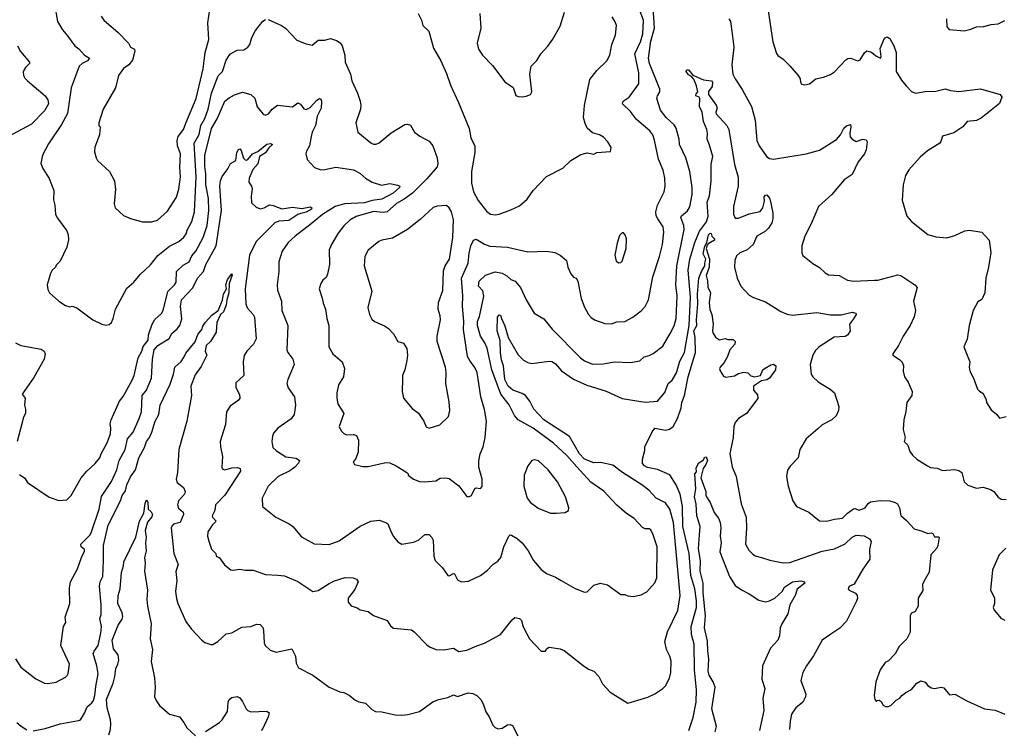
# Model space of a CAD drawing. Extents: x 1245515 to 1420776, y 606314 to 671314.
# Tile 121 of 256: x 1308556 to 1315842, y 644274 to 649529. Entities that reach past the tile are written whole.
import ezdxf

# ---------------------------------------------------------------- set-up
doc = ezdxf.new("R2010")
doc.units = 0

msp = doc.modelspace()

# ---------------------------------------------------------------- linework, layer by layer
at = {"layer": '0CON10XD'}
for points in [[(1308813.5, 649643.5), (1308835.5, 649515.5), (1308873.7, 649453.7), (1308910.2, 649410.2), (1308965, 649336.2), (1308994.2, 649314.2), (1309035.7, 649265.7), (1309072.5, 649245), (1309057.1, 649225), (1309018, 649205), (1308997.5, 649185), (1308938, 649025), (1308910.5, 648835), (1308865, 648753.8), (1308769.4, 648610.6), (1308725.7, 648525), (1308713.3, 648465), (1308726.4, 648426.4), (1308773.5, 648353.5), (1308810, 648265), (1308806, 648195), (1308817.5, 648155), (1308821.4, 648085), (1308835, 648058.8), (1308905.5, 647965.5), (1308915.5, 647935.5), (1308918.3, 647898.3), (1308905.7, 647845), (1308855, 647740), (1308825, 647710), (1308820, 647695), (1308797, 647673), (1308785, 647650), (1308760, 647565), (1308765, 647530), (1308777.5, 647505), (1308845, 647443.3), (1308895, 647413.3), (1308927, 647403), (1308945, 647407.5), (1308980, 647395), (1309096.4, 647306.4), (1309165, 647273.3), (1309195, 647266.2), (1309217.7, 647272.3), (1309235, 647287.5), (1309247.5, 647315), (1309264, 647386), (1309349.8, 647540.2), (1309400, 647585), (1309447.1, 647642.9), (1309525, 647713.8), (1309577.9, 647782.1), (1309665, 647850.6), (1309734.5, 647885.5), (1309771.9, 647918.1), (1309787.3, 647942.7), (1309795, 647971.2), (1309830.9, 648035), (1309850.4, 648105), (1309862.2, 648365), (1309848.1, 648615), (1309885, 648678.9), (1309896.5, 648745), (1309925, 648796.5), (1309951.7, 648865), (1309974.5, 648985.5), (1310025.9, 649114.1), (1310056.8, 649145), (1310085, 649228), (1310105, 649264), (1310115, 649275.7), (1310165, 649302), (1310215, 649306), (1310245, 649324.2), (1310260, 649345), (1310273.4, 649396.6), (1310300.6, 649449.4), (1310355, 649518.8), (1310375, 649530)], [(1310395, 649530), (1310494.2, 649485), (1310522.5, 649465), (1310607.7, 649377.7), (1310675, 649348.8), (1310719.3, 649340.7), (1310765, 649377.5), (1310815, 649377.5), (1310855, 649390), (1310900, 649375), (1310926.4, 649356.4), (1310942.5, 649335), (1310961.2, 649265), (1310964, 649215), (1311003.3, 649125), (1311013.8, 649075), (1311056, 648985), (1311076, 648925), (1311080.8, 648895), (1311077.5, 648865), (1311044, 648765), (1311057.5, 648695), (1311155, 648616.2), (1311175, 648608), (1311195, 648608), (1311215, 648616), (1311305, 648690), (1311405, 648752.9), (1311425.8, 648755.8), (1311447.7, 648747.7), (1311476.7, 648695), (1311517, 648667), (1311585, 648630), (1311614.4, 648595), (1311644.5, 648505), (1311649.5, 648465), (1311645, 648440), (1311568.9, 648351.1), (1311462.9, 648245), (1311401, 648199), (1311345, 648166.8), (1311275, 648106.5), (1311245, 648100), (1311175, 648107.5), (1311045, 648070.8), (1310999.2, 648045), (1310955, 648002.9), (1310912.1, 647947.9), (1310865, 647868.8), (1310847.1, 647825), (1310848.6, 647715), (1310833.9, 647643.9), (1310825, 647618.8), (1310800.5, 647599.5), (1310783.9, 647576.1), (1310772.5, 647535), (1310795, 647467.5), (1310800.7, 647430.7), (1310818.6, 647385), (1310828.6, 647315), (1310844.4, 647265), (1310844.4, 647105), (1310874.2, 647054.2), (1310941.2, 646995), (1310958.8, 646945), (1310952.2, 646885), (1310916, 646825), (1310904, 646765), (1310902.5, 646725), (1310910, 646685), (1310953.6, 646613.6), (1310920, 646515), (1310934.2, 646484.2), (1310955, 646463.8), (1310975, 646454), (1311025, 646456.2), (1311048.8, 646448.8), (1311063.3, 646415), (1311061.2, 646325), (1311040, 646275), (1311022.5, 646255), (1311032.5, 646235), (1311095, 646220), (1311135, 646220.8), (1311265, 646249.2), (1311295, 646247.5), (1311342.5, 646225), (1311420, 646175), (1311430, 646165), (1311430, 646155), (1311470, 646125), (1311515, 646109.2), (1311555, 646106), (1311635, 646114), (1311667, 646133), (1311705, 646135.8), (1311735, 646130), (1311805, 646078), (1311865, 645997.5), (1311885, 645997.5), (1311900, 646005), (1311925, 646056.7), (1311935, 646061.2), (1311965, 646056.7), (1311978.3, 646071.7), (1311978.8, 646125), (1311954.3, 646215), (1311952.7, 646262.7), (1311963.1, 646315), (1311985, 646366.7), (1312000.8, 646435), (1312011.1, 646555), (1311995, 646642.5), (1311969.4, 646735), (1311940.9, 646915), (1311925, 646954.3), (1311889.1, 646999.1), (1311869.6, 647035), (1311841.1, 647235), (1311842.9, 647292.9), (1311832.1, 647407.9), (1311835.4, 647485), (1311824.1, 647615), (1311875.4, 647725), (1311881.2, 647798.8), (1311895, 647854), (1311915, 647895.8), (1311935, 647904.4), (1311995, 647867.3), (1312035, 647852.9), (1312165, 647843.3), (1312315, 647810), (1312455, 647815.7), (1312515, 647805.6), (1312555, 647785.6), (1312602.5, 647745), (1312611.2, 647695), (1312635, 647646.7), (1312655, 647621.2), (1312673.9, 647613.9), (1312685, 647592.5), (1312710.8, 647465), (1312735, 647400), (1312765.5, 647345.5), (1312783.6, 647323.6), (1312810, 647305), (1312885, 647279.2), (1312935, 647277.5), (1312975, 647290.8), (1313035, 647294.3), (1313093.8, 647325), (1313155, 647372.5), (1313185, 647406), (1313210, 647455), (1313240.9, 647625), (1313290, 647775), (1313311.5, 647865), (1313322.7, 647955), (1313317.8, 647995), (1313276.9, 648055), (1313266.4, 648076.4), (1313262.5, 648105), (1313274.6, 648155.4), (1313325.6, 648255), (1313333.1, 648295), (1313330.6, 648355), (1313318.6, 648415), (1313281.9, 648495), (1313254.2, 648635.8), (1313240, 648675), (1313219.2, 648705), (1313119.8, 648789.8), (1313075, 648849.4), (1313015.4, 648905), (1313020.3, 648925), (1313065.5, 648955), (1313138.2, 649055), (1313138.2, 649135), (1313108.8, 649275), (1313150.8, 649365), (1313167.5, 649425), (1313172.4, 649525), (1313108.4, 649695)], [(1313298.7, 648858.7), (1313270.6, 648945), (1313274.4, 648965), (1313292.7, 648995), (1313292.1, 649015), (1313217.5, 649205), (1313209.2, 649245), (1313225, 649370), (1313253.2, 649465), (1313240.8, 649655)], [(1309158.6, 649555), (1309178, 649525), (1309284.6, 649434.6), (1309361.9, 649355), (1309375.6, 649325.6), (1309405, 649310), (1309409.2, 649295), (1309391.7, 649228.3), (1309364.5, 649195.5), (1309325, 649166.9), (1309288.5, 649115), (1309264.3, 649025), (1309174.2, 648865), (1309142, 648765), (1309142.5, 648745), (1309152.5, 648735), (1309146.1, 648676.1), (1309112.9, 648585), (1309110.5, 648550.5), (1309121.2, 648505), (1309132.5, 648485), (1309220, 648405), (1309258.8, 648335), (1309266, 648275), (1309256.2, 648165), (1309263.8, 648135), (1309325, 648078.8), (1309375.9, 648055.9), (1309465, 648032.5), (1309535, 648030.8), (1309576.2, 648045), (1309649.3, 648110.7), (1309717.3, 648215), (1309733.6, 648275), (1309746.5, 648365), (1309741.5, 648435), (1309745.4, 648535), (1309722.7, 648595), (1309720.3, 648635), (1309730, 648665), (1309768.5, 648715), (1309786.5, 648763.5), (1309861.1, 648945), (1309912.7, 649165), (1309929.4, 649285), (1309956.8, 649383.2), (1309948.6, 649505), (1309962.9, 649605)], [(1311505.6, 649575.6), (1311530, 649525), (1311540, 649485), (1311583.3, 649445), (1311618.3, 649318.3), (1311673.3, 649225), (1311715, 649130), (1311743.8, 649045), (1311804.3, 648915), (1311882.3, 648722.3), (1311894.2, 648655), (1311923, 648593), (1311923.8, 648545), (1311899.4, 648405), (1311898.3, 648318.3), (1311913.3, 648255), (1311949.2, 648189.2), (1312010.4, 648110.4), (1312039.1, 648089.1), (1312075, 648084.2), (1312105, 648089.2), (1312190.3, 648119.7), (1312255, 648151.2), (1312311.4, 648198.6), (1312355, 648263.3), (1312455, 648366.7), (1312575, 648428.8), (1312634.4, 648485.6), (1312709.3, 648530.7), (1312755, 648542.5), (1312805, 648533.8), (1312825.9, 648544.1), (1312927, 648553), (1312931.7, 648581.7), (1312907.5, 648625), (1312875, 648660), (1312847.3, 648677.3), (1312795, 648690), (1312755, 648726.7), (1312739.4, 648759.4), (1312728.9, 648805), (1312735.5, 648894.5), (1312774.3, 649085.7), (1312826.8, 649153.2), (1312900, 649225), (1312923.8, 649265), (1312937.1, 649345), (1312966, 649415), (1312971.2, 649485), (1312962.7, 649512.7), (1312940.5, 649550.5)], [(1311960.8, 649575), (1311968, 649465), (1311941.4, 649355), (1311950.3, 649310.3), (1311980, 649265), (1312055, 649188.8), (1312145, 649067.5), (1312207.3, 649027.3), (1312228.3, 648968.3), (1312245, 648960), (1312275, 648956.7)], [(1312275, 648956.7), (1312305, 648962.5), (1312336.4, 648973.6), (1312346.7, 648995), (1312330.8, 649125), (1312340.8, 649185), (1312383, 649227), (1312411.2, 649275), (1312465, 649333.8), (1312502, 649385), (1312555, 649480), (1312587.3, 649585)], [(1314094.4, 649594.4), (1314128, 649365), (1314155, 649277.5), (1314165, 649262.5), (1314205, 649236.7), (1314255.9, 649185.9), (1314316.4, 649116.4), (1314331.7, 649091.7), (1314332.5, 649065), (1314341.7, 649051.7), (1314365, 649047.5), (1314400, 649055), (1314448.3, 649091.7), (1314505, 649103.3), (1314555, 649123.3), (1314585, 649143.3), (1314668.3, 649231.7), (1314685, 649241.2), (1314705, 649243.3), (1314754.2, 649224.2), (1314775, 649231.2), (1314807.7, 649282.3), (1314825, 649298.8), (1314855, 649290.6), (1314895, 649259.4), (1314926.1, 649243.9), (1314930, 649255), (1314924, 649315), (1314955, 649392.5), (1314975, 649402.5), (1314995, 649390), (1315024.5, 649334.5), (1315041.9, 649285), (1315041.1, 649145), (1315080.1, 649080.1), (1315115, 649040)], [(1313803.8, 649535), (1313815.7, 649515), (1313826, 649445), (1313840.9, 649325), (1313824.6, 649194.6), (1313833.6, 649125), (1313849.8, 649089.8), (1313902.6, 649012.6), (1313970, 648885), (1313999.4, 648785), (1314010.8, 648635), (1314028.8, 648595), (1314085, 648513.8), (1314105, 648500), (1314135, 648495.7), (1314375, 648536.2), (1314475, 648562.5), (1314599.4, 648640.6), (1314629.2, 648675), (1314654.6, 648725.4), (1314675, 648743.8), (1314702.5, 648752.5), (1314705.8, 648734.2), (1314697.5, 648685), (1314701.3, 648661.3), (1314715, 648644.3), (1314745, 648627.1), (1314795, 648644.2), (1314820, 648640), (1314826.2, 648625), (1314820, 648565), (1314806, 648535), (1314759.2, 648475), (1314715, 648382), (1314656.9, 648343.1), (1314564.5, 648235.5), (1314466.2, 648145), (1314412.7, 648017.3), (1314364.5, 647925.5), (1314342.9, 647855), (1314342.7, 647802.7), (1314352.1, 647782.1), (1314423.9, 647723.9), (1314475, 647693.3), (1314515, 647653.3), (1314540.5, 647640.5), (1314620, 647635), (1314680.5, 647600.5), (1314725, 647592), (1314880.8, 647599.2), (1314905, 647600), (1315055, 647638.8), (1315075, 647633.3), (1315178.8, 647565), (1315196.2, 647545), (1315168.8, 647445), (1315184.2, 647375), (1315175, 647327.5), (1315145, 647263.3), (1315094, 647185), (1315060, 647115), (1315017.5, 647055), (1315017.5, 647045), (1315065, 647013.3), (1315085, 646992.5), (1315096.2, 646965), (1315094, 646925), (1315104, 646885), (1315130, 646845), (1315160, 646775), (1315156.7, 646745), (1315121.2, 646695), (1315113.8, 646626.2), (1315097.5, 646565), (1315094, 646495), (1315107.5, 646435), (1315100, 646405), (1315128.3, 646378.3), (1315142.3, 646332.3), (1315161.2, 646305), (1315193.8, 646275), (1315273.8, 646225), (1315295, 646212.9), (1315345, 646207.5), (1315385, 646190), (1315475, 646196.9), (1315505, 646190.8), (1315527.5, 646175), (1315545, 646107.5), (1315571.4, 646081.4), (1315635, 646059.2), (1315685, 646067.5), (1315738.8, 646048.8), (1315763.3, 646035), (1315795, 645992.5), (1315817.7, 645977.7), (1315855, 645975.8)], [(1315413.3, 649535), (1315416.7, 649475), (1315432.5, 649455), (1315543.9, 649446.1), (1315595, 649458), (1315635, 649476), (1315690.7, 649479.3), (1315745, 649493.3), (1315795, 649497.5), (1315845, 649522.5)], [(1308540, 649335), (1308563.2, 649293.2), (1308630, 649215), (1308628.6, 649205), (1308598.8, 649175), (1308581.2, 649145), (1308583.8, 649115), (1308593.8, 649095), (1308613.8, 649075), (1308745.3, 648965.3), (1308763.6, 648935), (1308768.2, 648905), (1308740, 648855), (1308643.8, 648755), (1308436.8, 648643.2)], [(1308526, 644795), (1308565, 644733.3), (1308675, 644648.8), (1308740, 644615), (1308765, 644613.3), (1308825, 644623.8), (1308895, 644658.8), (1308908.7, 644671.3), (1308915, 644687.5), (1308925.6, 644755), (1308861.2, 644895), (1308881.4, 645035), (1308898.6, 645065), (1308892.9, 645105), (1308927.8, 645205), (1308925, 645320), (1308931.5, 645365), (1308985, 645463.3), (1309012.9, 645545), (1309037, 645593), (1309036, 645605), (1309010, 645625), (1309009.6, 645645), (1309076.8, 645715), (1309088.8, 645735), (1309143.8, 645905), (1309161.7, 645998.3), (1309235, 646108.6), (1309275.8, 646195), (1309293.3, 646265), (1309336.9, 646345), (1309354.7, 646425), (1309395, 646474.4), (1309440.4, 646575), (1309458.7, 646625), (1309462.5, 646745), (1309495.7, 646784.3), (1309531.2, 646875), (1309539.6, 647015), (1309550.4, 647085), (1309578.8, 647115), (1309661.1, 647168.9), (1309681.1, 647205), (1309721.4, 647238.6), (1309741.8, 647265), (1309756.9, 647313.1), (1309746.1, 647403.9), (1309754.6, 647455), (1309836.4, 647543.6), (1309871.9, 647615), (1309915.6, 647665), (1309933.1, 647715), (1310009.1, 647855), (1310048.6, 648115), (1310037.8, 648295), (1310043.3, 648335), (1310055, 648366.7), (1310096.2, 648425), (1310115.9, 648464.1), (1310155.8, 648485), (1310162.3, 648545), (1310175, 648568.6), (1310185, 648571.9), (1310195, 648559.4), (1310213.4, 648503.4), (1310225, 648490.7), (1310235, 648488.8), (1310245, 648493.5), (1310278.8, 648535), (1310318.2, 648551.8), (1310385, 648606.1), (1310413.1, 648613.1), (1310427.5, 648605), (1310425, 648601.2), (1310400, 648580), (1310375, 648543.1), (1310331.2, 648515), (1310318.5, 648461.5), (1310280.5, 648419.5), (1310255, 648356.2), (1310250.8, 648325), (1310272.5, 648295), (1310276.7, 648275), (1310268.3, 648221.7), (1310271.4, 648171.4), (1310305, 648141.2), (1310335, 648128.8), (1310365, 648135.5), (1310405, 648157.5), (1310432.8, 648152.8), (1310495, 648128.5), (1310575, 648140), (1310645, 648130), (1310705, 648142.7), (1310718.5, 648135), (1310714.6, 648125), (1310675, 648102.9), (1310636.8, 648093.2), (1310615, 648087.1), (1310547.7, 648042.3), (1310473.7, 648036.3), (1310445, 648023.8), (1310305, 647886.9), (1310257.1, 647785), (1310225.5, 647535), (1310229.5, 647425), (1310240, 647395), (1310285, 647346), (1310293.5, 647325), (1310305.5, 647165), (1310286.9, 647125), (1310236.2, 647075), (1310217.7, 647042.3), (1310210, 646995), (1310215.9, 646894.1), (1310155, 646840), (1310156, 646805), (1310182.1, 646752.1), (1310184.3, 646725), (1310172, 646708), (1310112.4, 646667.6), (1310085.6, 646625), (1310078.3, 646531.7), (1310040, 646405), (1310041.9, 646365), (1310056.7, 646295), (1310051.2, 646215), (1310055, 646203.3), (1310074.3, 646194.3), (1310125, 646210), (1310165, 646212.5), (1310186.7, 646205), (1310190, 646185), (1310075, 646008), (1310004.3, 645935), (1309999.2, 645895), (1309981.2, 645855), (1309983.3, 645845), (1310011.2, 645815), (1309982.9, 645787.1), (1309949.2, 645735), (1309946.9, 645705), (1309955, 645667.5), (1309975, 645607.5), (1310007.5, 645575), (1310010, 645555), (1310035, 645542.5), (1310072, 645492), (1310117.5, 645455), (1310135, 645452), (1310185, 645460), (1310225, 645452.9), (1310285, 645452.9), (1310375, 645421.2), (1310465.8, 645415.8), (1310515, 645409.2), (1310615, 645368.6), (1310726.1, 645293.9), (1310765, 645300.8), (1310845, 645354.6), (1310885, 645373.8), (1310965, 645397.5), (1311022.5, 645395), (1311047.5, 645385), (1311060, 645365), (1311035, 645310), (1310986.2, 645245), (1310986.7, 645215), (1311009.3, 645189.3), (1311053.9, 645173.9), (1311075, 645158.8), (1311135, 645146.7), (1311175, 645116.2), (1311275, 645080), (1311300.7, 645040.7), (1311323, 645023), (1311455, 645010), (1311475.9, 644995.9), (1311569.7, 644899.7), (1311593, 644883), (1311637.5, 644865), (1311695, 644862.9), (1311765, 644875.8), (1311805, 644850), (1311865, 644860.8), (1311937.9, 644892.1), (1311995, 644912.9), (1312114.3, 644975.7), (1312200, 645085), (1312219.3, 645100.7), (1312255, 645093.3), (1312269.5, 645079.5), (1312282.1, 645032.1), (1312328.8, 644945), (1312413.6, 644853.6), (1312447, 644853), (1312455, 644870), (1312475, 644882.5), (1312555, 644868.8), (1312585, 644856.2), (1312725, 644746.7), (1312765, 644720), (1312805, 644703.3), (1312841.2, 644665), (1312869.5, 644609.5), (1312925, 644548.8), (1313055, 644466.2), (1313205, 644511.4), (1313255, 644535.8), (1313315, 644576.2), (1313333.8, 644595), (1313365, 644653.3), (1313374.2, 644695), (1313377.6, 644777.6), (1313366.6, 644816.6), (1313342.5, 644865), (1313330.6, 644925), (1313349.5, 644995), (1313425, 645153.3), (1313442.9, 645265), (1313394.8, 645805), (1313368, 645905), (1313335, 645950), (1313265.3, 645985.3), (1313211.9, 646045), (1313160.6, 646085), (1313015.8, 646175.8), (1312945, 646229.4), (1312855, 646249.6), (1312805, 646248.1), (1312735, 646273.3), (1312697.7, 646315), (1312625, 646442.5), (1312434.7, 646565), (1312360.6, 646645), (1312330.8, 646705), (1312300, 646745), (1312275, 646760.6), (1312206, 646786), (1312169.7, 646815), (1312145.2, 646865), (1312135.8, 646965), (1312120.7, 647010.7), (1312112.9, 647062.9), (1312111.9, 647151.9), (1312088.8, 647225), (1312092.9, 647325), (1312105, 647344.3), (1312115, 647340), (1312121.5, 647315), (1312145, 647261.2), (1312169.6, 647175), (1312245, 647048.1), (1312285, 647007.5), (1312315, 646990), (1312345, 646983.1), (1312475, 647001.1), (1312495, 646997.8), (1312519.8, 646979.8), (1312565, 646927.8), (1312655, 646867.1), (1312752.3, 646822.3), (1312895, 646778.2), (1313015, 646724.5), (1313185, 646695.6), (1313276.7, 646705), (1313330.8, 646769.2), (1313354.6, 646835.4), (1313385, 646858.6), (1313415, 646912.5), (1313439.7, 647000.3), (1313475.2, 647065), (1313509.1, 647265), (1313518.6, 647475), (1313503.1, 647675), (1313514.1, 647755), (1313551.9, 647878.1), (1313587.2, 647962.8), (1313637.6, 648032.4), (1313650, 648075), (1313642, 648178), (1313661.1, 648225), (1313672.3, 648335), (1313672.1, 648457.9), (1313685.6, 648515), (1313659.7, 648599.7), (1313642.1, 648645), (1313644.6, 648685), (1313639.4, 648715), (1313614.7, 648775), (1313605.3, 648845), (1313587.5, 648885), (1313588.6, 648945), (1313584.2, 648954.2), (1313560, 648965), (1313560.5, 648979.5), (1313573.8, 648995), (1313565, 649038.8), (1313545, 649089.2), (1313528.3, 649108.3), (1313505, 649121.4), (1313486.9, 649145), (1313491.8, 649158.2), (1313505, 649156.5), (1313536.9, 649116.9), (1313615, 649083.6), (1313674.8, 649074.8), (1313683.4, 649065), (1313680, 649035), (1313652.3, 648997.7), (1313652.7, 648975), (1313710.2, 648895), (1313715.9, 648874.1), (1313707.8, 648845), (1313710.7, 648830.7), (1313788, 648745), (1313802.9, 648715), (1313844.5, 648455.5), (1313872.6, 648362.6), (1313873.6, 648296.4)], [(1308555, 646160), (1308593.3, 646133.3), (1308615, 646102.5), (1308775, 645994), (1308847, 645967), (1308905, 645973.3), (1308936.2, 646005), (1309011.4, 646135), (1309054.2, 646185), (1309115, 646241.2), (1309148.9, 646285), (1309158.5, 646315), (1309203.6, 646395), (1309227.3, 646462.7), (1309230.9, 646505), (1309225.7, 646535), (1309232.5, 646565), (1309295.6, 646705), (1309321.2, 646738.8), (1309389.2, 646859.2), (1309403.8, 646895), (1309432.7, 647025), (1309460.4, 647075), (1309471, 647109), (1309506.4, 647155), (1309509.2, 647195), (1309535.6, 647275), (1309555, 647308), (1309605, 647353.8), (1309618, 647375), (1309651.4, 647515), (1309701.5, 647565), (1309713.8, 647585), (1309717.1, 647665), (1309765, 647711.6), (1309809.2, 647735), (1309829.6, 647780.4), (1309860, 647815), (1309914.8, 647915), (1309944.3, 648005), (1309955.7, 648115), (1309954.4, 648204.4), (1309933.8, 648305), (1309934.4, 648385.6), (1309927, 648445), (1309926.7, 648523.3), (1309975, 648722.5), (1310017.8, 648795), (1310075, 648925.8), (1310105, 648951.2), (1310145, 648971.2), (1310205, 648991.2), (1310267.5, 648975), (1310297, 648947), (1310314.5, 648884.5), (1310358.8, 648828.8), (1310375, 648822.5), (1310397.4, 648832.6), (1310425, 648866), (1310465, 648896.2), (1310575, 648883.3), (1310615, 648912.5), (1310635, 648902.5), (1310658, 648868), (1310675, 648863.6), (1310705, 648879.5), (1310755, 648933.6), (1310775, 648944.2), (1310785, 648941.2), (1310789.6, 648925), (1310786.4, 648873.6), (1310757.1, 648815), (1310744.2, 648745), (1310720, 648695), (1310713.1, 648665), (1310699.4, 648595), (1310677.5, 648555), (1310674.3, 648535), (1310682.7, 648492.7), (1310738.8, 648435), (1310785, 648416.5), (1310815, 648418.2), (1310895, 648437.9), (1311025, 648417.5), (1311072.1, 648392.1), (1311116, 648355), (1311165, 648325.7), (1311233.3, 648303.3), (1311296.2, 648316.2), (1311355, 648304.2), (1311370, 648295), (1311365.8, 648285), (1311320, 648245), (1311235, 648199.6), (1311165, 648190.9), (1311107.8, 648172.2), (1310960.8, 648165), (1310890.5, 648145), (1310797.3, 648085), (1310713.8, 648016.2), (1310593.8, 647925), (1310542.1, 647877.9), (1310498.6, 647815), (1310474.4, 647735), (1310473.1, 647665), (1310460.6, 647565), (1310462.9, 647525), (1310492.5, 647445), (1310495.8, 647375), (1310540, 647265), (1310532.5, 647085), (1310539.2, 647065), (1310576.2, 647015), (1310586.7, 646975), (1310539.2, 646865), (1310532.5, 646835), (1310541.7, 646801.7), (1310589.2, 646735), (1310596, 646675), (1310586, 646605), (1310565, 646572.5), (1310467.5, 646505), (1310435, 646466.7), (1310425.8, 646445), (1310420.8, 646405), (1310429.5, 646359.5), (1310455.7, 646335.7), (1310525, 646291.9), (1310601.2, 646281.2), (1310626.2, 646265), (1310620, 646245), (1310592.5, 646215), (1310555, 646187.8), (1310469.2, 646145), (1310395, 646073.8), (1310350.8, 645985), (1310354, 645925), (1310451.2, 645845), (1310550, 645795), (1310576.7, 645775), (1310640.2, 645700.2), (1310735, 645647.5), (1310845, 645643.3), (1310919.7, 645670.3), (1311075, 645778.6), (1311155, 645814.4), (1311215, 645822.2), (1311265, 645805.5), (1311279.2, 645795), (1311304.4, 645734.4), (1311321.3, 645701.3), (1311355, 645661.2), (1311385, 645644.2), (1311470.9, 645659.1), (1311506.2, 645675), (1311555, 645716.2), (1311585.8, 645715.8), (1311606.2, 645695), (1311615.7, 645675), (1311620, 645555), (1311630, 645525), (1311685, 645470), (1311725, 645413.3), (1311735, 645410), (1311765, 645428), (1311772.5, 645425), (1311795, 645380), (1311826.1, 645366.1), (1311878.3, 645371.7), (1311965, 645412), (1312018.7, 645451.3), (1312056.7, 645495), (1312095, 645518.8), (1312115.8, 645545), (1312139.4, 645625), (1312176.2, 645705), (1312185, 645713.8), (1312195, 645711.4), (1312238, 645688), (1312274.5, 645655), (1312318.8, 645595), (1312358, 645525), (1312415, 645458), (1312455, 645428.8), (1312520.7, 645400.7), (1312562.5, 645375), (1312666.6, 645316.6), (1312735, 645289.2), (1312755, 645291.2), (1312805, 645341.2), (1312855, 645356.2), (1312905, 645343.8), (1313005, 645273.3), (1313035, 645272.5), (1313055, 645263.3), (1313095, 645257.5), (1313155, 645270), (1313197.3, 645292.7), (1313255, 645358.8), (1313269.5, 645395), (1313272.2, 645625), (1313244.2, 645715), (1313225, 645750), (1313215, 645758.1), (1313185, 645759.4), (1313165, 645767.5), (1313102.5, 645835), (1313045, 645872.5), (1312975, 645934.2), (1312877.4, 646037.4), (1312783, 646103), (1312677.6, 646217.6), (1312605, 646301.8), (1312505, 646392.5), (1312355, 646503.3), (1312245, 646566), (1312218.2, 646598.2), (1312176.9, 646676.9), (1312115.2, 646755.2), (1312050.9, 646935), (1312015, 647095.8), (1311999.1, 647135), (1311965.2, 647185), (1311943, 647265), (1311944.2, 647295), (1311958, 647332), (1311990.9, 647480.9), (1311982.1, 647522.1), (1311950, 647555), (1311956.7, 647593.3), (1312003.1, 647636.9), (1312075, 647661.4), (1312125, 647650.5), (1312161.8, 647631.8), (1312191.2, 647605), (1312222.3, 647592.3), (1312260.8, 647545), (1312304.2, 647455), (1312363.8, 647355), (1312435, 647313.8), (1312495, 647235.8), (1312705, 647024.4), (1312735, 647002.2), (1312795, 646976.9), (1312875, 646979.2), (1312955, 646995.6), (1313075, 646990.8), (1313145, 647002.5), (1313177.1, 647032.9), (1313215, 647040.8), (1313244.4, 647055.6), (1313315, 647112), (1313368.1, 647205), (1313398.3, 647261.7), (1313414.6, 647315.4), (1313421.1, 647485), (1313411.5, 647565), (1313419.7, 647705), (1313473.3, 647975), (1313470, 648005), (1313447.5, 648065), (1313453.5, 648076.5), (1313497.7, 648112.3), (1313515, 648144), (1313531.8, 648235), (1313533.2, 648285), (1313514.6, 648405), (1313485.5, 648505), (1313437.5, 648605), (1313435.6, 648645), (1313413.6, 648725), (1313399.5, 648749.5), (1313340.9, 648805), (1313298.7, 648858.7)], [(1315115, 649040), (1315155, 648996.7), (1315185, 648984.3), (1315255, 648998.1), (1315335, 649000), (1315405, 649016.2), (1315444.2, 649004.2), (1315505, 648998.1), (1315665, 649017.1), (1315810, 648975), (1315822.5, 648955), (1315805, 648907.5), (1315670.3, 648799.7), (1315636.9, 648783.1), (1315565.7, 648774.3), (1315535, 648736.2), (1315468.3, 648691.7), (1315384, 648666), (1315373, 648627), (1315363.8, 648615), (1315272.7, 648557.3), (1315218.8, 648511.2), (1315135, 648416.7), (1315111.2, 648375), (1315092.5, 648305), (1315086.7, 648193.3), (1315120, 648075), (1315154.3, 648034.3), (1315277, 647937), (1315335, 647920.6), (1315415.8, 647914.2), (1315475, 647930), (1315550, 647965), (1315585, 647970), (1315676.1, 647956.1), (1315730, 647895), (1315741.4, 647805), (1315724.2, 647695), (1315704.2, 647615), (1315697.5, 647505), (1315675, 647457.5), (1315645, 647440), (1315612, 647375), (1315582.5, 647265), (1315566.1, 647163.9), (1315541.2, 647105), (1315586.7, 646995), (1315581.2, 646955), (1315585.9, 646925.9), (1315613.8, 646873.8), (1315643.9, 646793.9), (1315657, 646777), (1315683, 646763), (1315707.5, 646715), (1315710, 646695), (1315745, 646640), (1315787.5, 646605), (1315805, 646577.5), (1315855, 646590)], [(1313873.6, 648296.4), (1313837.1, 648145), (1313838.3, 648088.3), (1313849.4, 648059.4), (1313875, 648058.1), (1313955, 648091.5), (1314035, 648107.5), (1314055.7, 648135), (1314066.7, 648185), (1314065, 648217.5), (1314075, 648230), (1314085, 648232.5), (1314105, 648207.5), (1314112, 648182), (1314128.1, 648095), (1314129.4, 648055), (1314121.1, 648025), (1314097.8, 647985), (1314075, 647962.2), (1314010.8, 647925), (1313984, 647865), (1313938.8, 647825), (1313885, 647802), (1313860.3, 647779.7), (1313848, 647745), (1313846.2, 647695), (1313864, 647615), (1313892.5, 647555), (1313955, 647489.2), (1313985, 647471.9), (1314075, 647440), (1314187.9, 647367.9), (1314235, 647347.5), (1314275, 647340), (1314455, 647359.5), (1314555, 647342.5), (1314635, 647342.9), (1314715, 647362.3), (1314742.9, 647355), (1314744.4, 647345), (1314727, 647313), (1314696, 647275), (1314700, 647225), (1314684.3, 647195), (1314665, 647183.9), (1314582.7, 647177.3), (1314471.4, 647105), (1314445, 647080), (1314424.5, 647045), (1314404.4, 646975), (1314412, 646905), (1314424, 646885), (1314465, 646847.5), (1314553.2, 646793.2), (1314585.8, 646765.8), (1314616.1, 646663.9), (1314616, 646635), (1314598, 646595), (1314566.2, 646565), (1314495, 646528.6), (1314462.1, 646497.9), (1314376.2, 646423.8), (1314327.5, 646345), (1314317, 646283), (1314257.5, 646222.5), (1314237.7, 646192.3), (1314230.8, 646145), (1314242.5, 646075), (1314278, 645965), (1314303.8, 645925), (1314395, 645880.8), (1314475, 645818.8), (1314525, 645814), (1314585, 645830.8), (1314645, 645836.9), (1314680.8, 645875), (1314725, 645906), (1314739.3, 645909.3), (1314765, 645896.7), (1314795, 645906.7), (1314812.5, 645915), (1314833.6, 645946.4), (1314851.2, 645958.8), (1314922, 645968), (1314995.3, 645965.3), (1315035, 645954.4), (1315052.4, 645942.4), (1315066.7, 645915), (1315075, 645856.7), (1315115, 645823.8), (1315175, 645757.5), (1315235, 645741.2), (1315275, 645723.3), (1315299.3, 645729.3), (1315312.5, 645725), (1315325, 645700), (1315355, 645700), (1315360, 645695), (1315350.8, 645635), (1315342, 645615), (1315298.8, 645565), (1315285, 645437.5), (1315245, 645368.8), (1315237.5, 645345), (1315237.9, 645302.1), (1315203.8, 645245), (1315203.8, 645185), (1315182.7, 645147.3), (1315155, 645134), (1315145, 645117.5), (1315145, 644992.5), (1315121.2, 644945), (1315062.7, 644887.3), (1315035, 644832.5), (1314985, 644780), (1314960.7, 644769.3), (1314922.5, 644715), (1314890, 644625), (1314877.5, 644525), (1314882.5, 644495), (1314895, 644480), (1314901.7, 644488.3), (1314915, 644490), (1314929.3, 644479.3), (1314945, 644452.5), (1314963.6, 644443.6), (1314985, 644442.5), (1315005, 644452.5), (1315040.7, 644489.3), (1315067.5, 644505), (1315082.5, 644525), (1315112.7, 644547.3), (1315155, 644567.5), (1315195, 644616.7), (1315225, 644632.5), (1315255, 644622.5), (1315275, 644597.5), (1315300, 644580), (1315325, 644576.2), (1315375, 644586.2), (1315395, 644580), (1315435, 644530), (1315475, 644533.3), (1315565, 644483.8), (1315694.2, 644424.2), (1315775, 644416.2), (1315845, 644386.2)], [(1311585, 646503.8), (1311665, 646527.5), (1311728.7, 646591.3), (1311738.6, 646635), (1311735, 646700), (1311710, 646835), (1311712.5, 646915), (1311707.5, 646955), (1311646, 647145), (1311645.8, 647185), (1311670, 647305), (1311668.1, 647335), (1311652.9, 647385), (1311654.2, 647434.2), (1311686.1, 647523.9), (1311691.5, 647668.5), (1311704.7, 647705.3), (1311735.5, 647755), (1311760.5, 647915), (1311765.9, 648045.9), (1311751.2, 648105), (1311733.8, 648135), (1311715, 648152), (1311645, 648147.1), (1311615, 648137.5), (1311520.2, 648049.8), (1311425, 647975.8), (1311315, 647912), (1311235, 647896), (1311214.2, 647885.8), (1311135, 647822.5), (1311110.8, 647775), (1311106, 647705), (1311161.2, 647518.8), (1311132.7, 647397.3), (1311144.4, 647344.4), (1311162.1, 647312.1), (1311182.7, 647292.7), (1311255, 647260.8), (1311285, 647240.8), (1311321.7, 647201.7), (1311355, 647146.7), (1311395, 647132.5), (1311422, 647095), (1311425.6, 647045), (1311420.6, 647005), (1311405.6, 646935), (1311389.4, 646895), (1311387.8, 646867.8), (1311385.7, 646775), (1311395, 646726.7), (1311460.3, 646650.3), (1311506.2, 646615), (1311546.7, 646556.7), (1311565, 646513.3), (1311585, 646503.8)], [(1312988.3, 647728.3), (1313005, 647730), (1313015, 647740), (1313043.8, 647835), (1313046.7, 647905), (1313037.5, 647935), (1313025, 647950), (1313015, 647950), (1312995, 647930), (1312976.7, 647875), (1312960, 647785), (1312970.7, 647740.7), (1312988.3, 647728.3)], [(1313526.2, 644976.2), (1313524.7, 645035), (1313563, 645175), (1313565.2, 645225), (1313551, 645315), (1313523.4, 645413.4), (1313509.4, 645575), (1313462.9, 645775), (1313459.6, 645925), (1313444.3, 646014.3), (1313414.6, 646085), (1313367.8, 646157.8), (1313275, 646198.5), (1313202.4, 646212.4), (1313178.8, 646225), (1313165, 646241.2), (1313163.4, 646273.4), (1313182.1, 646337.9), (1313182.2, 646367.8), (1313211.4, 646425), (1313235, 646477.9), (1313255, 646503.8), (1313335, 646490), (1313365, 646497.3), (1313391.1, 646515), (1313423.3, 646576.7), (1313451.3, 646655), (1313455.4, 646695), (1313475.8, 646745), (1313502, 646885), (1313556, 647064), (1313553.3, 647175), (1313545.1, 647225), (1313566.8, 647265), (1313563.2, 647305), (1313574.5, 647425.5), (1313571.9, 647495), (1313581.1, 647615), (1313600.5, 647665), (1313626.2, 647705), (1313624.7, 647725), (1313632.5, 647755), (1313613.8, 647795), (1313625, 647851.2), (1313641.8, 647878.2), (1313652.7, 647935), (1313665, 647947.8), (1313673.3, 647945), (1313676.9, 647925), (1313697.1, 647905), (1313698.5, 647895), (1313651.4, 647868.6), (1313642.1, 647857.9), (1313636.8, 647835), (1313661.1, 647755), (1313658.4, 647695), (1313635.4, 647635), (1313646.2, 647595), (1313647.1, 647547.1), (1313667.8, 647505), (1313658.7, 647435), (1313662.6, 647382.6), (1313678.5, 647345), (1313688.2, 647275), (1313681.5, 647225), (1313685, 647210), (1313705, 647176.7), (1313735, 647157.5), (1313775, 647167.5), (1313795, 647160), (1313835, 647160), (1313850, 647145), (1313847.5, 647125), (1313810, 647085), (1313793.8, 647035), (1313768.7, 646991.3), (1313738.8, 646955), (1313733.8, 646945), (1313738.3, 646928.3), (1313765, 646890), (1313781.9, 646881.9), (1313845, 646891.9), (1313875, 646908.1), (1313915, 646919.2), (1313943.6, 646913.6), (1313965, 646892.5), (1313994.3, 646884.3), (1314038, 646895), (1314054.4, 646935), (1314072.4, 646947.6), (1314115, 646974.1), (1314135, 646977.9), (1314151.3, 646965), (1314147.8, 646935), (1314105, 646873.1), (1314085, 646861.5), (1314045, 646855.5), (1313987.1, 646815), (1313987.1, 646785), (1314015, 646751.2), (1314016.9, 646723.1), (1313935, 646612), (1313876, 646575), (1313850.8, 646545), (1313840.6, 646515), (1313835.6, 646435), (1313810.5, 646315), (1313827.4, 646217.4), (1313857.1, 646145), (1313894.3, 645944.3), (1313930.8, 645845), (1313934.3, 645765.7), (1313926.7, 645645), (1313951.2, 645601.2), (1313980.5, 645570.5), (1313998.3, 645558.3), (1314045, 645546), (1314105.9, 645525.9), (1314205, 645506.2), (1314255, 645509.1), (1314495, 645593.8), (1314585, 645609.6), (1314665, 645646.9), (1314715, 645695.7), (1314745, 645712.5), (1314805, 645706.7), (1314845, 645683.3), (1314855.4, 645665), (1314844.7, 645605), (1314847, 645533), (1314795, 645460), (1314730.3, 645349.7), (1314695, 645333.8), (1314688, 645325), (1314686.2, 645315), (1314693.8, 645305), (1314740.8, 645280.8), (1314752.5, 645265), (1314754.2, 645245), (1314747.3, 645222.7), (1314673.3, 645075), (1314625, 645023.3), (1314558.3, 644978.3), (1314493.8, 644935), (1314430.9, 644819.1), (1314377.1, 644745), (1314350, 644695), (1314335.6, 644635), (1314372, 644535), (1314371.4, 644515), (1314351.1, 644475), (1314298.3, 644431.7), (1314268, 644385), (1314256.7, 644335), (1314252.7, 644272.7)], [(1308655, 644261.9), (1308745, 644280.5), (1308855, 644313.8), (1308991.3, 644338.7), (1309005.8, 644345), (1309036.7, 644393.3), (1309055, 644440.8), (1309090, 644470), (1309101.7, 644488.3), (1309113.2, 644525), (1309118.7, 644591.3), (1309136.8, 644685), (1309126.6, 644745), (1309100.8, 644835), (1309106.5, 644853.5), (1309135.7, 644894.3), (1309156.3, 644985), (1309161.8, 645035), (1309150, 645095), (1309159.6, 645125), (1309159.7, 645195), (1309147.5, 645335), (1309152.9, 645365), (1309170.4, 645405), (1309177.1, 645522.9), (1309176.9, 645635), (1309211.2, 645785), (1309303.1, 645965), (1309315, 646005.8), (1309339.1, 646040.9), (1309348.2, 646085), (1309375, 646144.2), (1309413.6, 646195), (1309438.8, 646285), (1309480.2, 646359.8), (1309493.5, 646405), (1309515.9, 646434.1), (1309534.6, 646475), (1309559.3, 646555), (1309585.3, 646605), (1309594.7, 646675), (1309669.1, 646830.9), (1309694.5, 646905), (1309703.1, 646955), (1309752.2, 646997.8), (1309772.3, 647032.3), (1309785, 647060), (1309855, 647144), (1309873.6, 647196.4), (1309904.7, 647235.3), (1309911.5, 647258.5), (1309930.8, 647289.2), (1309979.1, 647340.9), (1310025.7, 647374.3), (1310057.9, 647452.1), (1310064, 647496), (1310085.6, 647535), (1310082.5, 647565), (1310093.2, 647605), (1310125, 647646), (1310128.1, 647638.1), (1310106.4, 647575), (1310104, 647505), (1310089, 647455), (1310085.2, 647415), (1310065, 647365.6), (1310041.4, 647345), (1310015, 647286.7), (1310008.8, 647215), (1309967.5, 647145), (1309936.7, 647115), (1309928.6, 647075), (1309940, 647045), (1309899.6, 646960.4), (1309855, 646899.4), (1309823.6, 646815), (1309828.2, 646745), (1309791.9, 646555), (1309734.7, 646345.3), (1309722.9, 646175), (1309712.9, 646125), (1309720.9, 646100.9), (1309768, 646065), (1309780, 646035), (1309776, 646015), (1309731.4, 645965), (1309724.3, 645935), (1309731.2, 645911.2), (1309765, 645882), (1309767.1, 645865), (1309744.4, 645805.6), (1309695, 645791.9), (1309681.1, 645778.9), (1309677.8, 645765), (1309697.3, 645575), (1309729.6, 645495), (1309712.6, 645442.6), (1309717.9, 645375), (1309710, 645295), (1309717.7, 645242.3), (1309725.8, 645205), (1309785, 645073.3), (1309826.7, 645015), (1309903, 644933), (1309925, 644916.7), (1309970.7, 644900.7), (1309985, 644902.5), (1310023.3, 644925), (1310085, 644981.2), (1310125, 644988.6), (1310199.8, 645030.2), (1310265.7, 645034.3), (1310308.8, 645051.2), (1310335, 645050), (1310355, 645026.7), (1310360.8, 645005), (1310364.2, 644914.2), (1310373.3, 644895), (1310409.5, 644859.5), (1310455, 644846), (1310570.7, 644870.7), (1310596.4, 644816.4), (1310603, 644763), (1310619.7, 644729.7), (1310725, 644673.8), (1310846.4, 644586.4), (1310925, 644552.5), (1310955, 644547.5), (1310995, 644527.5), (1311035, 644492.5), (1311065, 644477.5), (1311115, 644467.5), (1311160.7, 644420.7), (1311190, 644405), (1311235, 644404.2), (1311335, 644382), (1311385, 644378), (1311427.7, 644382.3), (1311513.9, 644406.1), (1311613.8, 644476.2), (1311654.1, 644494.1), (1311725, 644508.6), (1311765, 644529.2), (1311795, 644516.5), (1311875, 644543.3), (1311909.3, 644539.3), (1311938.8, 644525), (1311970.9, 644490.9), (1311989.2, 644455), (1312004.4, 644404.4), (1312030, 644365), (1312057.5, 644305), (1312075, 644287.5), (1312095, 644277.5), (1312125, 644282.5), (1312165, 644306.7), (1312185, 644310), (1312203, 644303), (1312242, 644225)], [(1308525, 647136), (1308565, 647117.1), (1308715, 647090), (1308736.2, 647075), (1308744, 647055), (1308738, 647015), (1308661.3, 646878.7), (1308574, 646755), (1308595.8, 646725.8), (1308592, 646675), (1308600, 646645), (1308598, 646615), (1308581.2, 646578.8), (1308574, 646545), (1308538, 646405)], [(1313702.3, 644255), (1313710.9, 644295), (1313678.8, 644425), (1313701.5, 644585), (1313687.7, 644625), (1313657.3, 644675), (1313650.3, 644705), (1313656.1, 644793.9), (1313647, 644855), (1313646.4, 644926.4), (1313622.8, 645025), (1313631.9, 645115), (1313612.3, 645285), (1313614.4, 645355), (1313591.9, 645445), (1313593, 645525), (1313578.6, 645611.4), (1313586.7, 645715), (1313591.4, 645775), (1313565.6, 645855), (1313561.4, 645941.4), (1313550, 645995), (1313559.2, 646055), (1313552, 646165), (1313565, 646180), (1313560.7, 646209.3), (1313582, 646248), (1313613.1, 646266.9), (1313625, 646290), (1313635, 646290.8), (1313645, 646263.3), (1313634.4, 646235), (1313613.3, 646205), (1313596.2, 646135), (1313632.3, 646035), (1313633.5, 646003.5), (1313665, 645954.2), (1313695, 645880), (1313728.1, 645838.1), (1313740, 645805), (1313744, 645766), (1313738.5, 645705), (1313745.8, 645655), (1313737.5, 645587.5), (1313808.9, 645405), (1313849.9, 645339.9), (1313896, 645306), (1313955, 645277.1), (1314025, 645229.2), (1314075, 645218.9), (1314105, 645224.5), (1314144.2, 645245), (1314196.9, 645295), (1314215, 645327.5), (1314275, 645366.5), (1314335.9, 645374.1), (1314363.3, 645365), (1314366.7, 645355), (1314307.9, 645312.1), (1314294.6, 645265.4), (1314254.5, 645195.5), (1314240.3, 645129.7), (1314194.3, 645055), (1314184.2, 645025), (1314177.5, 644965), (1314165.8, 644935), (1314112.5, 644875), (1314052.9, 644745), (1314048.2, 644645), (1314069.5, 644575), (1314055.5, 644505), (1314063.4, 644413.4), (1314042.9, 644322.9), (1314030.9, 644265)], [(1312525, 645873.8), (1312591.7, 645878.3), (1312617, 645893), (1312620, 645915), (1312594.2, 645995), (1312535.3, 646105.3), (1312465.6, 646195), (1312395, 646261.4), (1312365, 646270), (1312345.8, 646264.2), (1312315.5, 646224.5), (1312288.5, 646155), (1312287.3, 646075), (1312311.1, 645985), (1312335, 645952.5), (1312392.1, 645912.1), (1312485, 645874.3), (1312525, 645873.8)], [(1309215, 644233.8), (1309227.5, 644275), (1309231.6, 644315), (1309228.8, 644345), (1309203.5, 644433.5), (1309199, 644495), (1309247.1, 644615), (1309260.2, 644665), (1309266.6, 644723.4), (1309282.7, 644755), (1309289.6, 644785), (1309284.5, 644825), (1309249.8, 644869.8), (1309240.5, 644935), (1309284.5, 645045), (1309315, 645090), (1309318.6, 645108.6), (1309315.2, 645135.2), (1309281.8, 645205), (1309285.6, 645265), (1309299.6, 645315), (1309310, 645435), (1309325.4, 645485), (1309327.1, 645515), (1309415, 645697.5), (1309443.8, 645815), (1309474.6, 645875), (1309485, 645946.7), (1309495, 645973.3), (1309505.5, 645955), (1309507.9, 645905), (1309529.2, 645885), (1309538.8, 645865), (1309533.1, 645846.9), (1309502.2, 645807.8), (1309483.6, 645746.4), (1309493.2, 645695), (1309485.9, 645655), (1309491.4, 645595), (1309479.2, 645545), (1309484.2, 645505), (1309480, 645445), (1309501.4, 645305), (1309497.5, 645235), (1309502.1, 645185), (1309528.2, 645055), (1309522.5, 644945), (1309538.4, 644865), (1309529.1, 644775), (1309554.7, 644655), (1309558.7, 644585), (1309554.6, 644515), (1309565, 644486.2), (1309591.3, 644451.3), (1309665, 644387.1), (1309737.5, 644365), (1309772, 644325), (1309793.8, 644285), (1309856.2, 644225)], [(1315853.3, 645615), (1315803.3, 645565), (1315753.8, 645455), (1315740, 645305), (1315768.3, 645248.3), (1315770, 645205), (1315760, 645175), (1315767.5, 645155), (1315805, 645110), (1315815, 645097.5), (1315845, 645082.5)], [(1313506.9, 644265), (1313538.5, 644361.5), (1313561.5, 644475), (1313563.2, 644565), (1313549.2, 644715), (1313546, 644905), (1313526.2, 644976.2)], [(1309932.3, 644257.7), (1310035, 644324.6), (1310055, 644344.6), (1310094.8, 644405), (1310097.7, 644475), (1310105, 644493.6), (1310125, 644508.6), (1310165, 644517.5), (1310185, 644506.7), (1310205, 644480), (1310231.9, 644425), (1310245, 644411.9), (1310267.1, 644402.9), (1310385, 644408), (1310402.5, 644395), (1310395.8, 644365), (1310355, 644280), (1310343.8, 644265)], [(1308535, 644323.3), (1308567.9, 644297.9), (1308610.3, 644270.3)]]:
    msp.add_lwpolyline(points, dxfattribs=at)

doc.saveas('drawing.dxf')
